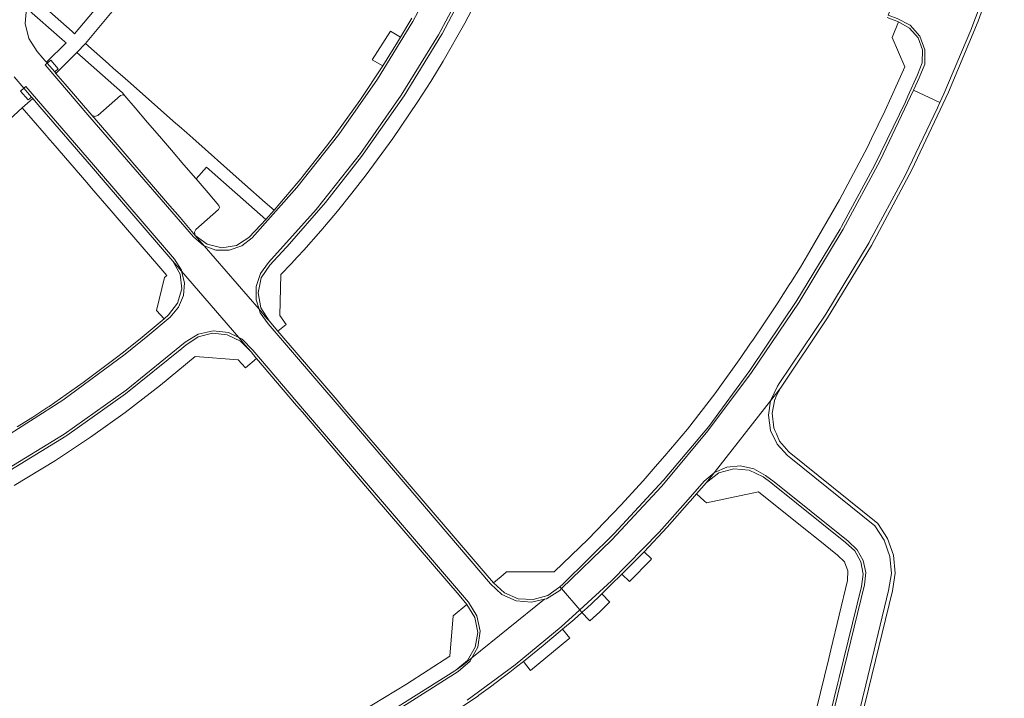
# Model space of a CAD drawing. Header units: metres. Extents: x 166325 to 190320, y 381923 to 404576.
# Tile 143 of 256: x 167761 to 167891, y 387135 to 387225. Entities that reach past the tile are written whole.
import ezdxf

# ---------------------------------------------------------------- set-up
doc = ezdxf.new("R2010")
doc.units = ezdxf.units.M
doc.layers.add('B-WE-VH-VERHARDING_BETONSTRAATSTEEN-GV', color=8, linetype='Continuous', lineweight=18)

msp = doc.modelspace()

# ---------------------------------------------------------------- linework, layer by layer
at = {"layer": 'B-WE-VH-VERHARDING_BETONSTRAATSTEEN-GV', "flags": 128}
for points in [[(167765.208, 387225.806), (167767.247, 387228.328), (167771.844, 387234.282), (167776.128, 387240.465), (167780.076, 387247.146), (167783.483, 387254.118), (167784.437, 387255.309), (167785.855, 387255.872), (167787.366, 387255.658), (167788.437, 387255.249), (167788.812, 387255.106), (167785.453, 387247.753), (167781.564, 387240.666), (167777.166, 387233.884), (167773.016, 387228.254), (167768.523, 387222.894), (167768.297, 387223.092), (167768.204, 387223.174)], [(167875.931, 387225.338), (167877.12, 387224.894), (167878.839, 387224.024), (167880.122, 387222.585), (167880.791, 387220.778), (167880.752, 387218.851), (167880.013, 387217.071), (167879.791, 387216.599), (167879.264, 387215.444), (167882.745, 387213.802), (167883.271, 387214.946), (167886.846, 387223.356), (167890.065, 387231.909), (167890.444, 387233.111), (167886.796, 387234.316), (167886.41, 387233.112), (167886.043, 387231.989), (167885.29, 387230.232), (167883.958, 387228.859), (167882.224, 387228.054), (167880.317, 387227.921), (167878.488, 387228.479), (167877.321, 387228.929)], [(167825.557, 387151.838), (167825.101, 387151.46), (167823.816, 387150.397), (167825.282, 387149.067), (167827.108, 387148.301), (167829.084, 387148.187), (167830.985, 387148.737), (167832.595, 387149.889), (167832.98, 387150.221), (167839.779, 387156.899), (167846.236, 387163.907), (167846.348, 387164.04), (167846.49, 387164.209), (167852.241, 387171.042), (167857.654, 387178.423), (167857.755, 387178.552), (167863.891, 387187.69), (167869.602, 387197.1), (167869.787, 387197.434), (167874.188, 387205.583), (167878.221, 387213.92), (167878.546, 387214.65), (167879.818, 387217.477), (167880.43, 387219.058), (167880.449, 387220.753), (167879.87, 387222.347), (167878.769, 387223.636), (167877.285, 387224.456), (167876.465, 387222.399), (167878.132, 387218.516), (167877.166, 387216.355), (167875.484, 387212.681), (167873.73, 387209.041), (167873.183, 387207.926), (167869.519, 387200.976), (167865.604, 387194.165), (167864.348, 387192.091), (167863.075, 387190.028), (167862.879, 387189.749), (167861.282, 387187.226), (167859.627, 387184.741), (167858.059, 387182.44), (167857.772, 387182.023), (167856.481, 387180.146), (167853.059, 387175.335), (167849.431, 387170.677), (167847.966, 387168.912), (167846.472, 387167.172), (167845.188, 387165.694), (167843.601, 387163.869), (167840.639, 387160.648), (167836.319, 387156.177), (167831.839, 387151.867)], [(167809.212, 387218.631), (167811.175, 387221.77), (167811.563, 387222.425), (167811.128, 387222.689), (167810.229, 387223.236), (167807.821, 387219.462), (167808.843, 387218.852)], [(167794.865, 387199.587), (167793.706, 387200.625), (167791.019, 387203.003), (167790.276, 387203.646), (167784.134, 387209.09), (167783.349, 387209.786), (167782.338, 387210.682), (167781.875, 387211.089), (167775.559, 387216.656), (167774.865, 387217.27), (167773.691, 387218.302), (167773.018, 387218.9), (167769.964, 387221.601), (167768.85, 387220.4), (167774.845, 387215.097), (167775.174, 387214.693), (167776.527, 387213.114), (167778.174, 387211.191), (167779.746, 387209.356), (167781.32, 387207.519), (167782.963, 387205.601), (167784.541, 387203.758), (167784.574, 387203.72), (167785.935, 387205.29), (167793.776, 387198.387)], [(167764.938, 387218.987), (167764.67, 387218.785), (167770.571, 387211.89), (167784.215, 387196.056), (167785.56, 387194.941), (167785.658, 387194.904), (167784.476, 387196.274), (167782.46, 387198.614), (167780.815, 387200.523), (167779.237, 387202.355), (167777.594, 387204.262), (167776.213, 387205.865), (167776.007, 387206.104), (167774.426, 387207.939), (167772.784, 387209.845), (167770.807, 387212.14), (167767.313, 387216.238), (167766.084, 387217.647), (167765.915, 387217.846)], [(167761.859, 387215.688), (167762.851, 387214.533), (167763.035, 387214.32), (167763.963, 387213.244), (167770.771, 387205.346), (167772.83, 387202.954), (167781.263, 387193.168), (167781.505, 387192.885), (167782.668, 387191.535), (167782.635, 387191.671), (167781.746, 387193.112), (167771.043, 387205.561), (167762.113, 387215.928)], [(167784.574, 387203.72), (167784.541, 387203.758), (167782.963, 387205.601), (167781.32, 387207.519), (167779.746, 387209.356), (167778.174, 387211.191), (167776.527, 387213.114), (167775.174, 387214.693), (167774.901, 387214.82), (167774.614, 387214.728), (167771.594, 387212.104), (167771.193, 387211.963), (167770.807, 387212.14), (167772.784, 387209.845), (167774.426, 387207.939), (167776.007, 387206.104), (167776.213, 387205.865), (167777.594, 387204.262), (167779.237, 387202.355), (167780.815, 387200.523), (167782.46, 387198.614), (167784.476, 387196.274), (167784.361, 387196.672), (167784.53, 387197.051), (167787.547, 387199.678), (167787.687, 387199.944), (167787.598, 387200.232), (167786.182, 387201.866)], [(167852.949, 387164.939), (167860.421, 387174.44), (167860.435, 387174.53), (167861.327, 387176.35), (167861.559, 387176.697), (167867.687, 387185.885), (167873.405, 387195.333), (167873.475, 387195.476), (167878.159, 387204.184), (167882.428, 387213.102), (167882.745, 387213.802), (167879.264, 387215.444), (167874.855, 387206.149), (167869.986, 387197.087), (167864.164, 387187.47), (167857.873, 387178.153), (167852.132, 387170.47), (167846.706, 387163.963), (167845.99, 387163.105), (167839.464, 387156.077), (167832.81, 387149.637), (167835.211, 387146.828), (167839.408, 387150.672), (167845.699, 387157.09), (167849.512, 387161.425), (167851.635, 387163.838)], [(167780.347, 387185.252), (167780.921, 387185.763), (167782.143, 387187.309), (167782.683, 387189.203), (167782.459, 387191.161), (167781.505, 387192.885), (167781.263, 387193.168), (167772.83, 387202.954), (167770.771, 387205.346), (167763.963, 387213.244), (167763.035, 387214.32), (167761.618, 387213.097), (167764.514, 387209.771), (167765.288, 387208.87), (167765.645, 387208.457), (167770.165, 387203.232), (167770.78, 387202.509), (167773.357, 387199.513), (167774.159, 387198.579), (167779.655, 387192.191), (167780.712, 387190.973), (167780.406, 387190.708), (167779.355, 387186.344)], [(167832.595, 387149.889), (167830.985, 387148.737), (167829.084, 387148.187), (167827.108, 387148.301), (167825.282, 387149.067), (167823.816, 387150.397), (167822.721, 387151.683), (167811.65, 387164.637), (167803.963, 387173.597), (167803.183, 387174.499), (167795.904, 387183.011), (167795.386, 387183.608), (167794.213, 387184.991), (167793.931, 387185.318), (167792.896, 387186.517), (167793.053, 387186.032), (167794.112, 387184.582), (167803.706, 387173.374), (167823.455, 387150.292), (167824.942, 387148.88), (167826.807, 387148.029), (167828.847, 387147.831), (167830.554, 387148.239), (167830.842, 387148.307), (167832.572, 387149.407), (167832.81, 387149.637)], [(167820.334, 387147.541), (167821.377, 387145.832), (167821.755, 387143.866), (167821.42, 387141.892), (167820.414, 387140.161), (167818.865, 387138.892), (167819.776, 387139.523), (167820.985, 387140.501), (167821.768, 387141.923), (167822.079, 387144.005), (167821.649, 387146.066), (167820.531, 387147.849), (167798.885, 387173.122), (167792.077, 387181.114), (167790.654, 387182.555), (167790.214, 387182.77), (167791.024, 387181.829), (167791.834, 387180.889), (167792.463, 387180.122), (167792.553, 387180.008), (167797.841, 387173.825), (167798.618, 387172.918), (167808.231, 387161.688), (167819.301, 387148.757)], [(167852.949, 387164.939), (167851.635, 387163.838), (167849.512, 387161.425), (167845.699, 387157.09), (167839.408, 387150.672), (167835.211, 387146.828), (167835.503, 387146.486), (167835.991, 387146.921), (167836.11, 387147.029), (167837.721, 387148.571), (167838.114, 387148.952), (167839.323, 387150.123), (167840.766, 387151.542), (167841.525, 387152.289), (167843.725, 387154.491), (167846.745, 387157.743), (167849.713, 387161.077), (167849.833, 387161.206), (167850.626, 387162.136), (167851.948, 387163.666)], [(167844.709, 387153.549), (167843.725, 387154.491), (167841.525, 387152.289), (167840.766, 387151.542), (167841.77, 387150.58), (167841.789, 387150.6), (167844.666, 387153.501)], [(167836.551, 387145.404), (167837.884, 387146.593), (167839.164, 387147.838), (167839.185, 387147.861), (167838.114, 387148.952), (167837.721, 387148.571), (167836.11, 387147.029), (167835.991, 387146.921), (167835.503, 387146.486), (167836.482, 387145.476)], [(167832.942, 387144.27), (167830.377, 387142.123), (167827.782, 387140.013), (167828.688, 387138.863), (167828.725, 387138.816), (167833.798, 387143.026), (167833.903, 387143.107)]]:
    msp.add_lwpolyline(points, close=True, dxfattribs=at)
for points in [[(167890.065, 387231.909), (167886.846, 387223.356), (167883.271, 387214.946), (167882.745, 387213.802), (167882.428, 387213.102), (167878.159, 387204.184), (167873.475, 387195.476), (167873.405, 387195.333), (167867.687, 387185.885), (167861.559, 387176.697), (167861.327, 387176.35), (167860.435, 387174.53), (167860.421, 387174.44), (167861.735, 387176.111), (167867.936, 387185.397), (167873.713, 387194.952), (167879.067, 387204.935), (167883.895, 387215.183), (167887.823, 387224.556), (167891.262, 387234.12)], [(167813.063, 387224.954), (167811.563, 387222.425), (167811.175, 387221.77), (167809.212, 387218.631), (167806.203, 387214.089), (167803.025, 387209.664), (167802.939, 387209.563), (167802.503, 387208.959), (167802.38, 387208.788), (167801.794, 387208.033), (167798.66, 387204.067), (167798.407, 387203.747), (167797.887, 387203.137), (167794.865, 387199.587), (167793.776, 387198.387), (167793.135, 387197.683), (167791.552, 387196.005), (167790.932, 387195.611), (167790.907, 387195.595), (167789.895, 387194.951), (167787.957, 387194.632), (167786.049, 387195.098), (167784.476, 387196.274), (167785.658, 387194.904), (167787.199, 387194.336), (167788.946, 387194.312), (167790.601, 387194.871), (167791.976, 387195.949), (167797.893, 387202.594), (167803.398, 387209.584), (167808.509, 387216.893), (167813.174, 387224.493), (167817.378, 387232.358)], [(167817.378, 387232.358), (167813.174, 387224.493), (167808.509, 387216.893), (167803.398, 387209.584), (167797.893, 387202.594), (167791.976, 387195.949), (167790.601, 387194.871), (167788.946, 387194.312), (167787.199, 387194.336), (167785.658, 387194.904), (167792.896, 387186.517), (167792.499, 387187.74), (167792.504, 387189.535), (167793.067, 387191.239), (167794.133, 387192.684), (167800.437, 387199.693), (167806.286, 387207.087), (167811.654, 387214.757), (167816.567, 387222.726), (167820.8, 387230.663)], [(167820.8, 387230.663), (167816.567, 387222.726), (167811.654, 387214.757), (167806.286, 387207.087), (167800.437, 387199.693), (167794.133, 387192.684), (167793.067, 387191.239), (167792.504, 387189.535), (167792.499, 387187.74), (167792.896, 387186.517), (167793.931, 387185.318), (167794.213, 387184.991), (167793.137, 387186.701), (167792.775, 387188.689), (167793.18, 387190.669), (167794.293, 387192.355), (167796.468, 387194.672), (167796.6, 387194.8), (167801.659, 387200.601), (167806.397, 387206.667), (167806.628, 387206.969), (167812.03, 387214.698), (167816.955, 387222.739), (167817.055, 387222.889), (167821.216, 387230.753)], [(167821.216, 387230.753), (167817.055, 387222.889), (167816.955, 387222.739), (167812.03, 387214.698), (167806.628, 387206.969), (167806.397, 387206.667), (167801.659, 387200.601), (167796.6, 387194.8), (167796.468, 387194.672), (167794.293, 387192.355), (167793.18, 387190.669), (167792.775, 387188.689), (167793.137, 387186.701), (167794.213, 387184.991), (167795.386, 387183.608), (167796.452, 387184.501), (167795.627, 387185.671), (167795.768, 387191.098), (167797.111, 387192.499), (167797.981, 387193.426), (167798.792, 387194.31), (167801.038, 387196.857), (167803.226, 387199.454), (167805.146, 387201.832), (167807.015, 387204.25), (167810.526, 387209.036), (167813.853, 387213.952), (167815.545, 387216.583), (167817.183, 387219.248), (167820.065, 387224.288), (167822.734, 387229.445)], [(167760.56, 387217.209), (167761.859, 387215.688), (167762.113, 387215.928), (167771.043, 387205.561), (167781.746, 387193.112), (167782.635, 387191.671), (167782.668, 387191.535), (167790.214, 387182.77), (167790.654, 387182.555), (167792.077, 387181.114), (167798.885, 387173.122), (167820.531, 387147.849), (167821.649, 387146.066), (167822.079, 387144.005), (167821.768, 387141.923), (167820.985, 387140.501), (167830.554, 387148.239), (167828.847, 387147.831), (167826.807, 387148.029), (167824.942, 387148.88), (167823.455, 387150.292), (167803.706, 387173.374), (167794.112, 387184.582), (167793.053, 387186.032), (167792.896, 387186.517), (167785.658, 387194.904), (167785.56, 387194.941), (167784.215, 387196.056), (167770.571, 387211.89), (167764.67, 387218.785), (167764.938, 387218.987), (167764.826, 387219.116), (167764.615, 387219.362), (167764.368, 387219.648), (167763.581, 387220.562), (167762.502, 387222.272), (167762.026, 387224.237), (167762.204, 387226.251)], [(167762.204, 387226.251), (167766.882, 387222.143), (167767.202, 387221.862), (167767.41, 387221.68), (167764.826, 387219.116), (167764.938, 387218.987), (167765.394, 387219.377), (167766.371, 387218.236), (167765.915, 387217.846), (167766.084, 387217.647), (167768.85, 387220.4), (167769.964, 387221.601), (167773.734, 387226.082)], [(167875.81, 387225.027), (167877.285, 387224.456), (167878.769, 387223.636), (167879.87, 387222.347), (167880.449, 387220.753), (167880.43, 387219.058), (167879.818, 387217.477), (167878.546, 387214.65), (167878.221, 387213.92), (167874.188, 387205.583), (167869.787, 387197.434), (167869.602, 387197.1), (167863.891, 387187.69), (167857.755, 387178.552), (167857.654, 387178.423), (167852.241, 387171.042), (167846.49, 387164.209), (167846.348, 387164.04), (167846.236, 387163.907), (167839.779, 387156.899), (167832.98, 387150.221), (167832.595, 387149.889), (167832.81, 387149.637), (167839.464, 387156.077), (167845.99, 387163.105), (167846.706, 387163.963), (167852.132, 387170.47), (167857.873, 387178.153), (167864.164, 387187.47), (167869.986, 387197.087), (167874.855, 387206.149), (167879.264, 387215.444), (167879.791, 387216.599), (167880.013, 387217.071), (167880.752, 387218.851), (167880.791, 387220.778), (167880.122, 387222.585), (167878.839, 387224.024), (167877.12, 387224.894)], [(167757.168, 387209.078), (167761.618, 387213.097), (167763.035, 387214.32), (167762.851, 387214.533), (167762.395, 387214.142), (167761.403, 387215.297), (167761.859, 387215.688), (167760.56, 387217.209)], [(167758.405, 387169.053), (167767.003, 387174.526), (167775.202, 387180.579), (167778.196, 387183.007), (167781.143, 387185.492), (167782.247, 387186.775), (167782.898, 387188.338), (167783.032, 387190.025), (167782.668, 387191.535), (167781.505, 387192.885), (167782.459, 387191.161), (167782.683, 387189.203), (167782.143, 387187.309), (167780.921, 387185.763), (167780.347, 387185.252), (167779.839, 387184.816), (167777.438, 387182.814), (167775.003, 387180.854), (167774.09, 387180.129), (167769.683, 387176.842), (167765.175, 387173.694), (167765.026, 387173.595), (167763.007, 387172.276), (167760.965, 387170.993)], [(167759.125, 387165.086), (167767.177, 387170.027), (167775.346, 387175.845), (167783.128, 387182.17), (167784.847, 387183.24), (167786.824, 387183.682), (167788.835, 387183.444), (167790.214, 387182.77), (167782.668, 387191.535), (167783.032, 387190.025), (167782.898, 387188.338), (167782.247, 387186.775), (167781.143, 387185.492), (167778.196, 387183.007), (167775.202, 387180.579), (167767.003, 387174.526), (167758.405, 387169.053)], [(167759.44, 387164.861), (167767.361, 387169.748), (167767.513, 387169.844), (167775.279, 387175.374), (167782.702, 387181.357), (167783.201, 387181.783), (167784.833, 387182.875), (167786.739, 387183.347), (167788.692, 387183.145), (167790.46, 387182.292), (167791.834, 387180.889), (167791.024, 387181.829), (167790.214, 387182.77), (167788.835, 387183.444), (167786.824, 387183.682), (167784.847, 387183.24), (167783.128, 387182.17), (167775.346, 387175.845), (167767.177, 387170.027), (167759.125, 387165.086)], [(167760.559, 387163.264), (167766.007, 387166.542), (167770.653, 387169.633), (167775.197, 387172.872), (167779.899, 387176.498), (167784.464, 387180.294), (167790.138, 387179.848), (167791.087, 387178.768), (167792.553, 387180.008), (167792.463, 387180.122), (167791.834, 387180.889), (167790.46, 387182.292), (167788.692, 387183.145), (167786.739, 387183.347), (167784.833, 387182.875), (167783.201, 387181.783), (167782.702, 387181.357), (167775.279, 387175.374), (167767.513, 387169.844), (167767.361, 387169.748), (167759.44, 387164.861)], [(167863.958, 387098.146), (167873.319, 387136.373), (167876.486, 387149.356), (167876.846, 387151.686), (167876.629, 387154.033), (167875.849, 387156.257), (167874.553, 387158.226), (167862.846, 387167.641), (167862.726, 387167.781), (167862.501, 387168.042), (167861.591, 387169.1), (167861.175, 387170.061), (167860.976, 387170.52), (167860.826, 387170.867), (167860.622, 387172.781), (167860.993, 387174.653), (167860.996, 387174.669), (167861.086, 387174.903), (167861.184, 387175.133), (167861.438, 387175.634), (167861.735, 387176.111), (167860.421, 387174.44), (167860.119, 387172.528), (167860.407, 387170.521), (167861.273, 387168.689), (167862.641, 387167.193), (167863.099, 387166.844), (167874.156, 387157.929), (167875.409, 387156.031), (167876.157, 387153.883), (167876.354, 387151.618), (167875.988, 387149.373), (167872.973, 387136.948), (167868.433, 387118.352)], [(167868.433, 387118.352), (167872.973, 387136.948), (167875.988, 387149.373), (167876.354, 387151.618), (167876.157, 387153.883), (167875.409, 387156.031), (167874.156, 387157.929), (167863.099, 387166.844), (167862.641, 387167.193), (167861.273, 387168.689), (167860.407, 387170.521), (167860.119, 387172.528), (167860.421, 387174.44), (167852.949, 387164.939), (167853.005, 387164.985), (167854.654, 387165.672), (167856.434, 387165.835), (167858.181, 387165.46), (167859.736, 387164.58), (167860.87, 387163.729), (167870.665, 387155.885), (167871.849, 387154.769), (167872.645, 387153.35), (167872.979, 387151.758), (167872.821, 387150.139), (167869.629, 387137.16), (167862.369, 387107.303)], [(167864.906, 387119.19), (167869.295, 387137.21), (167869.464, 387137.891), (167872.419, 387149.918), (167872.649, 387151.556), (167872.343, 387153.181), (167871.534, 387154.623), (167870.306, 387155.731), (167860.715, 387163.435), (167860.448, 387163.641), (167859.415, 387164.386), (167857.58, 387165.291), (167855.542, 387165.472), (167853.576, 387164.905), (167851.948, 387163.666), (167850.626, 387162.136), (167851.65, 387161.223), (167851.964, 387160.949), (167858.831, 387162.412), (167864.817, 387157.637), (167866.675, 387156.14), (167869.258, 387154.047), (167870.163, 387153.162), (167870.629, 387151.984), (167870.574, 387150.719), (167868.356, 387141.561), (167868.093, 387140.406), (167867.509, 387138.062), (167864.399, 387125.309)], [(167862.369, 387107.303), (167869.629, 387137.16), (167872.821, 387150.139), (167872.979, 387151.758), (167872.645, 387153.35), (167871.849, 387154.769), (167870.665, 387155.885), (167860.87, 387163.729), (167859.736, 387164.58), (167858.181, 387165.46), (167856.434, 387165.835), (167854.654, 387165.672), (167853.005, 387164.985), (167852.949, 387164.939), (167851.948, 387163.666), (167853.576, 387164.905), (167855.542, 387165.472), (167857.58, 387165.291), (167859.415, 387164.386), (167860.448, 387163.641), (167860.715, 387163.435), (167870.306, 387155.731), (167871.534, 387154.623), (167872.343, 387153.181), (167872.649, 387151.556), (167872.419, 387149.918), (167869.464, 387137.891), (167869.295, 387137.21), (167864.906, 387119.19)], [(167820.344, 387134.921), (167826.704, 387139.58), (167832.781, 387144.602), (167835.211, 387146.828), (167832.81, 387149.637), (167832.572, 387149.407), (167830.842, 387148.307), (167830.554, 387148.239), (167820.985, 387140.501), (167820.753, 387140.079), (167819.161, 387138.701), (167809.064, 387132.294)], [(167808.881, 387132.567), (167818.717, 387138.803), (167818.865, 387138.892), (167820.414, 387140.161), (167821.42, 387141.892), (167821.755, 387143.866), (167821.377, 387145.832), (167820.334, 387147.541), (167818.53, 387146.041), (167818.066, 387140.723), (167812.37, 387137.014), (167806.554, 387133.497)], [(167817.879, 387132.859), (167821.784, 387135.458), (167821.919, 387135.562), (167823.449, 387136.666), (167824.946, 387137.815), (167825.459, 387138.202), (167825.969, 387138.591), (167826.879, 387139.297), (167827.782, 387140.013), (167830.377, 387142.123), (167832.942, 387144.27), (167834.483, 387145.577), (167835.503, 387146.486), (167835.211, 387146.828), (167832.781, 387144.602), (167826.704, 387139.58), (167820.344, 387134.921)], [(167809.064, 387132.294), (167819.161, 387138.701), (167820.753, 387140.079), (167820.985, 387140.501), (167819.776, 387139.523), (167818.865, 387138.892), (167818.717, 387138.803), (167808.881, 387132.567)]]:
    msp.add_lwpolyline(points, dxfattribs=at)

doc.saveas('drawing.dxf')
